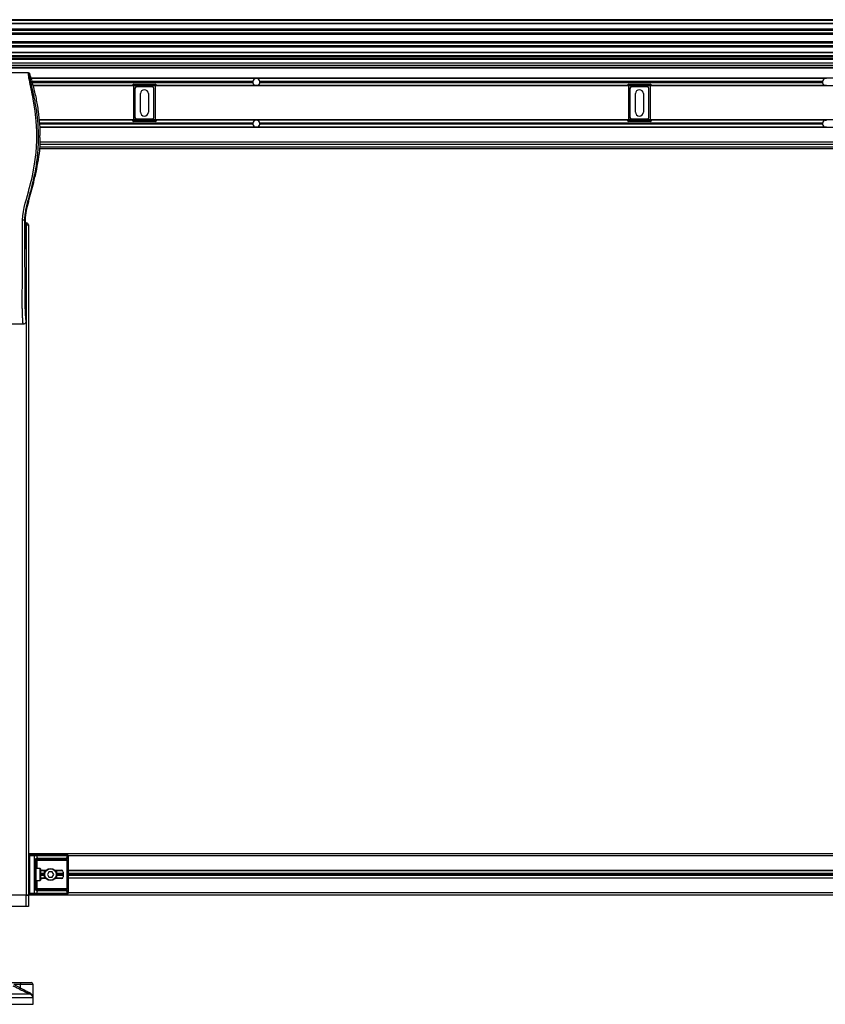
# Model space of a CAD drawing. Header units: millimetres. Extents: x 0 to 420, y 0 to 297.
# Tile 57 of 88: x 161 to 192, y 198 to 236. Entities that reach past the tile are written whole.
import ezdxf

# ---------------------------------------------------------------- set-up
doc = ezdxf.new("R2010")
doc.units = ezdxf.units.MM

msp = doc.modelspace()

# ---------------------------------------------------------------- linework, layer by layer
at = {"color": 7, "linetype": 'Continuous', "lineweight": 25}
for p, q in [((217.24314, 235.84837), (58.0359, 235.84837)), ((217.24314, 235.81299), (58.0359, 235.81299)), ((217.24314, 235.70685), (58.0359, 235.70685)), ((217.24314, 235.68881), (58.0359, 235.68881)), ((203.63979, 235.48042), (147.45223, 235.48042)), ((203.59906, 235.43937), (147.49296, 235.43937)), ((203.53768, 235.33363), (147.55434, 235.33363)), ((203.52383, 235.28584), (147.56819, 235.28584)), ((203.51594, 234.99573), (147.57608, 234.99573)), ((203.51594, 234.94793), (147.57608, 234.94793)), ((203.51594, 234.84219), (147.57608, 234.84219)), ((203.51594, 234.80115), (147.57608, 234.80115)), ((203.51594, 234.59275), (147.57608, 234.59275)), ((203.51594, 234.57471), (147.57608, 234.57471)), ((203.51594, 234.46857), (147.57608, 234.46857)), ((203.51594, 234.43319), (147.57608, 234.43319)), ((203.51594, 234.4155), (147.57608, 234.4155)), ((203.51594, 234.34474), (147.57608, 234.34474)), ((203.51594, 234.32705), (147.57608, 234.32705)), ((203.51594, 234.18554), (147.57608, 234.18554)), ((203.51594, 234.09709), (147.57608, 234.09709)), ((203.51594, 234.02279), (147.57608, 234.02279)), ((203.51594, 234.0051), (147.57608, 234.0051)), ((203.51594, 233.98741), (147.57608, 233.98741)), ((161.63596, 233.81405), (158.43339, 233.81405)), ((203.17305, 233.60708), (161.72198, 233.60708)), ((170.33123, 233.59116), (161.72654, 233.59116)), ((170.22248, 233.48503), (161.7569, 233.48503)), ((170.22015, 233.46026), (161.76398, 233.46026)), ((170.22248, 233.43549), (161.77107, 233.43549)), ((165.66283, 233.37628), (166.47594, 233.37628)), ((165.66283, 233.37628), (165.66283, 233.3409)), ((166.47594, 233.37628), (166.47594, 233.3409)), ((170.37441, 233.59116), (170.33123, 233.59116)), ((192.14009, 233.59116), (170.37441, 233.59116)), ((192.03134, 233.48503), (170.48316, 233.48503)), ((192.03134, 233.43549), (170.48316, 233.43549)), ((192.02901, 233.46026), (170.48549, 233.46026)), ((184.61608, 233.37628), (185.42918, 233.37628)), ((184.61608, 233.37628), (184.61608, 233.3409)), ((185.42918, 233.37628), (185.42918, 233.3409)), ((192.18328, 233.59116), (192.14009, 233.59116)), ((165.61012, 233.32936), (161.80143, 233.32936)), ((203.08906, 233.31344), (161.80597, 233.31344)), ((165.60977, 233.31344), (165.60977, 233.32321)), ((165.60977, 233.32321), (165.64514, 233.32321)), ((165.64514, 233.32321), (165.64514, 232.00524)), ((166.47594, 233.3409), (165.66283, 233.3409)), ((165.70575, 233.21962), (165.70498, 233.22039)), ((165.70498, 233.22039), (165.70498, 232.10806)), ((165.70575, 233.21962), (165.70575, 232.10883)), ((165.75805, 233.27346), (165.75882, 233.27268)), ((166.38073, 233.27346), (165.75805, 233.27346)), ((166.37996, 233.27268), (165.75882, 233.27268)), ((165.91902, 232.31043), (165.91902, 233.01802)), ((166.21975, 233.01802), (166.21975, 232.31043)), ((166.37996, 233.27268), (166.38073, 233.27346)), ((166.43379, 233.22039), (166.43302, 233.21962)), ((166.43302, 232.10883), (166.43302, 233.21962)), ((166.43379, 232.10806), (166.43379, 233.22039)), ((166.49363, 233.32321), (166.52901, 233.32321)), ((166.49363, 232.00524), (166.49363, 233.32321)), ((170.33123, 233.32936), (166.52865, 233.32936)), ((166.52901, 233.32321), (166.52901, 233.31344)), ((170.37441, 233.32936), (170.33123, 233.32936)), ((184.56337, 233.32936), (170.37441, 233.32936)), ((184.56301, 233.31344), (184.56301, 233.32321)), ((184.56301, 233.32321), (184.59839, 233.32321)), ((184.59839, 233.32321), (184.59839, 232.00524)), ((185.42918, 233.3409), (184.61608, 233.3409)), ((184.65899, 233.21962), (184.65822, 233.22039)), ((184.65822, 233.22039), (184.65822, 232.10806)), ((184.65899, 233.21962), (184.65899, 232.10883)), ((184.71129, 233.27346), (184.71206, 233.27268)), ((185.33397, 233.27346), (184.71129, 233.27346)), ((185.3332, 233.27268), (184.71206, 233.27268)), ((184.87227, 232.31043), (184.87227, 233.01802)), ((185.17299, 233.01802), (185.17299, 232.31043)), ((185.3332, 233.27268), (185.33397, 233.27346)), ((185.38704, 233.22039), (185.38627, 233.21962)), ((185.38627, 232.10883), (185.38627, 233.21962)), ((185.38704, 232.10806), (185.38704, 233.22039)), ((185.44687, 232.00524), (185.44687, 233.32321)), ((185.44687, 233.32321), (185.48225, 233.32321)), ((192.14009, 233.32936), (185.48189, 233.32936)), ((185.48225, 233.32321), (185.48225, 233.31344)), ((192.18328, 233.32936), (192.14009, 233.32936)), ((202.85995, 232.01501), (162.03508, 232.01501)), ((165.61012, 231.99909), (162.03672, 231.99909)), ((170.22248, 231.89295), (162.04763, 231.89295)), ((170.22015, 231.86819), (162.05017, 231.86819)), ((170.22248, 231.84342), (162.05272, 231.84342)), ((165.60977, 232.00524), (165.60977, 232.01501)), ((165.60977, 232.00524), (165.64514, 232.00524)), ((165.66283, 231.98755), (166.47594, 231.98755)), ((165.66283, 231.98755), (165.66283, 231.95217)), ((166.47594, 231.95217), (165.66283, 231.95217)), ((165.70498, 232.10806), (165.70575, 232.10883)), ((165.75882, 232.05576), (165.75805, 232.05499)), ((165.75805, 232.05499), (166.38073, 232.05499)), ((165.75882, 232.05576), (166.37996, 232.05576)), ((166.38073, 232.05499), (166.37996, 232.05576)), ((166.43302, 232.10883), (166.43379, 232.10806)), ((166.47594, 231.98755), (166.47594, 231.95217)), ((166.49363, 232.00524), (166.52901, 232.00524)), ((170.33123, 231.99909), (166.52865, 231.99909)), ((166.52901, 232.01501), (166.52901, 232.00524)), ((170.37441, 231.99909), (170.33123, 231.99909)), ((184.56337, 231.99909), (170.37441, 231.99909)), ((192.03134, 231.89295), (170.48316, 231.89295)), ((192.03134, 231.84342), (170.48316, 231.84342)), ((192.02901, 231.86819), (170.48549, 231.86819)), ((184.56301, 232.00524), (184.56301, 232.01501)), ((184.56301, 232.00524), (184.59839, 232.00524)), ((184.61608, 231.98755), (185.42918, 231.98755)), ((184.61608, 231.98755), (184.61608, 231.95217)), ((185.42918, 231.95217), (184.61608, 231.95217)), ((184.65822, 232.10806), (184.65899, 232.10883)), ((184.71206, 232.05576), (184.71129, 232.05499)), ((184.71129, 232.05499), (185.33397, 232.05499)), ((184.71206, 232.05576), (185.3332, 232.05576)), ((185.33397, 232.05499), (185.3332, 232.05576)), ((185.38627, 232.10883), (185.38704, 232.10806)), ((185.42918, 231.98755), (185.42918, 231.95217)), ((185.44687, 232.00524), (185.48225, 232.00524)), ((192.14009, 231.99909), (185.48189, 231.99909)), ((185.48225, 232.01501), (185.48225, 232.00524)), ((192.14009, 231.99909), (192.18328, 231.99909)), ((170.33123, 231.73728), (162.05698, 231.73728)), ((202.83747, 231.72136), (162.05756, 231.72136)), ((170.37441, 231.73728), (170.33123, 231.73728)), ((192.14009, 231.73728), (170.37441, 231.73728)), ((192.18328, 231.73728), (192.14009, 231.73728)), ((202.82913, 231.1606), (162.0659, 231.1606)), ((162.06899, 231.33251), (162.06899, 231.4088)), ((162.05248, 230.91294), (202.84255, 230.91294)), ((162.05804, 230.9837), (202.837, 230.9837)), ((202.83386, 231.07215), (162.06117, 231.07215)), ((162.02646, 230.60601), (162.03222, 230.65477)), ((161.82847, 229.61644), (161.83573, 229.64569)), ((161.47634, 228.17104), (161.51325, 228.17104)), ((161.51325, 227.28882), (161.51325, 228.17104)), ((161.51325, 228.0649), (161.556, 228.0649)), ((161.556, 227.99414), (161.51325, 227.99414)), ((161.51325, 227.97645), (161.5383, 227.97645)), ((161.5383, 227.97645), (161.5383, 202.3264)), ((161.5383, 227.97645), (161.54565, 227.97645)), ((161.556, 227.97645), (161.54565, 227.97645)), ((161.556, 227.99414), (161.556, 228.0649)), ((161.556, 227.97645), (161.556, 227.99414)), ((161.556, 227.99414), (161.62676, 227.99414)), ((161.62676, 227.97645), (161.556, 227.97645)), ((161.62675, 227.97645), (161.62675, 202.3264)), ((161.62676, 227.99414), (161.62676, 227.97645)), ((161.5383, 227.05659), (161.51775, 227.19787)), ((161.5383, 227.05659), (161.5383, 224.297)), ((161.43176, 224.19086), (158.63759, 224.19086)), ((203.26829, 203.91847), (161.62675, 203.91847)), ((161.6692, 203.84064), (161.62675, 203.84064)), ((161.63054, 203.72388), (161.63054, 203.45854)), ((161.63054, 203.72388), (161.63325, 203.72388)), ((161.63325, 203.72388), (161.63325, 203.45854)), ((161.6692, 203.84064), (161.6692, 203.88309)), ((161.6692, 203.88309), (161.85849, 203.88309)), ((161.85849, 203.84064), (161.6692, 203.84064)), ((161.6692, 203.84064), (161.6692, 202.40423)), ((161.85849, 203.84064), (161.85849, 203.88309)), ((161.85849, 203.88309), (161.91603, 203.88309)), ((161.85849, 202.40423), (161.85849, 203.84064)), ((161.94605, 203.84064), (161.85849, 203.84064)), ((161.87194, 203.66374), (161.90978, 203.66374)), ((161.87194, 202.58113), (161.87194, 203.66374)), ((161.90978, 203.66374), (161.90978, 202.58113)), ((161.90978, 203.66374), (161.95224, 203.66374)), ((161.91603, 203.88309), (163.08177, 203.88309)), ((161.94605, 203.84064), (161.94605, 203.74054)), ((163.11179, 203.84064), (161.94605, 203.84064)), ((163.04556, 203.7062), (161.95224, 203.7062)), ((161.95224, 203.7062), (161.95224, 203.66374)), ((163.10512, 203.66374), (161.95224, 203.66374)), ((161.95224, 203.66374), (161.95224, 203.3524)), ((161.98226, 203.74865), (163.07559, 203.74865)), ((163.08177, 203.88309), (163.10561, 203.88309)), ((163.10512, 203.66374), (163.14733, 203.66374)), ((163.10512, 202.58113), (163.10512, 203.66374)), ((163.11179, 203.74054), (163.11179, 203.84064)), ((163.14806, 203.84064), (163.11179, 203.84064)), ((163.14733, 203.66374), (163.14733, 202.58113)), ((163.14806, 203.84064), (163.14806, 202.40423)), ((201.74697, 203.83002), (163.14806, 203.83002)), ((161.63054, 203.45854), (161.63325, 203.45854)), ((162.07607, 203.3524), (161.90978, 203.3524)), ((162.07607, 202.89247), (162.07607, 203.3524)), ((162.08668, 203.34179), (162.08668, 202.90308)), ((162.24589, 203.26041), (162.08849, 203.26041)), ((162.29886, 203.26926), (162.1034, 203.26926)), ((162.15995, 203.28164), (162.30991, 203.28164)), ((162.24589, 202.97561), (162.24589, 203.26926)), ((162.41457, 203.22857), (162.35329, 203.12244)), ((162.53713, 203.22857), (162.41457, 203.22857)), ((162.59841, 203.12244), (162.53713, 203.22857)), ((162.6418, 203.28164), (162.88974, 203.28164)), ((162.92973, 203.26926), (162.65285, 203.26926)), ((162.70582, 203.26926), (162.70582, 202.97561)), ((162.94027, 203.26041), (162.70582, 203.26041)), ((162.9605, 203.21088), (162.9605, 203.03399)), ((201.74697, 203.26926), (163.14806, 203.26926)), ((201.74697, 203.26041), (163.14806, 203.26041)), ((161.90978, 202.89247), (162.07607, 202.89247)), ((161.95224, 202.89247), (161.95224, 202.58113)), ((162.24589, 203.15781), (162.08668, 203.15781)), ((162.24589, 203.12244), (162.08668, 203.12244)), ((162.24589, 203.08706), (162.08668, 203.08706)), ((162.24589, 202.98446), (162.08849, 202.98446)), ((162.29886, 202.97561), (162.1034, 202.97561)), ((162.30991, 202.96323), (162.15995, 202.96323)), ((162.35329, 203.12244), (162.41457, 203.0163)), ((162.41457, 203.0163), (162.53713, 203.0163)), ((162.53713, 203.0163), (162.59841, 203.12244)), ((162.88974, 202.96323), (162.6418, 202.96323)), ((162.92973, 202.97561), (162.65285, 202.97561)), ((162.9605, 203.15781), (162.70582, 203.15781)), ((162.9605, 203.12244), (162.70582, 203.12244)), ((162.9605, 203.08706), (162.70582, 203.08706)), ((162.94027, 202.98446), (162.70582, 202.98446)), ((201.74697, 203.15781), (163.14806, 203.15781)), ((201.74697, 203.12244), (163.14806, 203.12244)), ((201.74697, 203.08706), (163.14806, 203.08706)), ((201.74697, 202.98446), (163.14806, 202.98446)), ((201.74697, 202.97561), (163.14806, 202.97561)), ((161.63054, 202.78633), (161.63054, 202.52099)), ((161.63054, 202.78633), (161.63325, 202.78633)), ((161.63054, 202.52099), (161.63325, 202.52099)), ((161.63325, 202.78633), (161.63325, 202.52099)), ((161.87194, 202.58113), (161.90978, 202.58113)), ((161.90978, 202.58113), (161.95224, 202.58113)), ((161.94605, 202.50433), (161.94605, 202.40423)), ((161.95224, 202.53868), (161.95224, 202.58113)), ((161.95224, 202.58113), (163.10512, 202.58113)), ((161.95224, 202.53868), (163.04556, 202.53868)), ((163.07559, 202.49622), (161.98226, 202.49622)), ((163.10512, 202.58113), (163.14733, 202.58113)), ((163.11179, 202.40423), (163.11179, 202.50433)), ((161.5383, 202.3264), (158.53105, 202.3264)), ((161.5383, 202.3264), (160.97754, 202.3264)), ((161.62675, 202.3264), (161.5383, 202.3264)), ((161.5383, 201.90185), (161.5383, 202.3264)), ((161.5383, 202.3264), (161.62675, 202.3264)), ((161.6692, 202.40423), (161.62675, 202.40423)), ((203.26829, 202.3264), (161.62675, 202.3264)), ((161.62675, 202.3264), (161.62675, 201.90185)), ((161.6692, 202.40423), (161.85849, 202.40423)), ((161.6692, 202.36178), (161.6692, 202.40423)), ((161.85849, 202.36178), (161.6692, 202.36178)), ((161.85849, 202.36178), (161.85849, 202.40423)), ((161.85849, 202.40423), (161.94605, 202.40423)), ((161.91603, 202.36178), (161.85849, 202.36178)), ((163.08177, 202.36178), (161.91603, 202.36178)), ((161.94605, 202.40423), (163.11179, 202.40423)), ((163.10561, 202.36178), (163.08177, 202.36178)), ((163.11179, 202.40423), (163.14806, 202.40423)), ((201.74697, 202.41485), (163.14806, 202.41485)), ((161.5383, 201.90185), (158.53105, 201.90185)), ((161.62675, 201.90185), (161.5383, 201.90185)), ((160.85969, 198.98305), (161.32943, 198.98305)), ((161.07247, 198.91229), (161.32697, 198.78373)), ((161.32697, 198.91229), (161.07247, 198.91229)), ((161.32697, 198.78373), (161.32697, 198.91229)), ((161.80286, 198.91229), (161.32697, 198.91229)), ((161.32943, 198.98305), (161.7321, 198.98305)), ((161.80286, 198.41168), (161.80286, 198.91229)), ((161.80258, 198.40118), (158.26571, 198.40118)), ((158.38917, 198.55593), (161.65352, 198.55593)), ((161.80364, 198.40118), (161.80258, 198.40118)), ((161.80364, 198.15163), (161.80364, 198.40118)), ((158.26571, 198.15163), (161.80364, 198.15163))]:
    msp.add_line(p, q, dxfattribs=at)
at = {"color": 7, "linetype": 'Continuous', "lineweight": 25, "flags": 128}
msp.add_lwpolyline([(161.40585, 228.16908), (161.41501, 228.33826), (161.43815, 228.50232), (161.4701, 228.66298), (161.50771, 228.82136), (161.54851, 228.97724), (161.58839, 229.12247), (161.62741, 229.26278), (161.66087, 229.38472), (161.69315, 229.50688), (161.72371, 229.62847), (161.7523, 229.7489), (161.77946, 229.87064), (161.86293, 230.31586), (161.9196, 230.76123), (161.94797, 231.20577), (161.94923, 231.5844), (161.92926, 231.96394), (161.88824, 232.34455), (161.82585, 232.73255), (161.80838, 232.82476), (161.79148, 232.91083), (161.77314, 233.00263), (161.7684, 233.02628), (161.76194, 233.05834), (161.75616, 233.08689), (161.75462, 233.09452), (161.75419, 233.09666), (161.75406, 233.09731), (161.75401, 233.09755), (161.75399, 233.09763), (161.75398, 233.09766), (161.75398, 233.09767), (161.75398, 233.09768), (161.75398, 233.09768), (161.75398, 233.09768), (161.75398, 233.09768), (161.75398, 233.09768), (161.73512, 233.18877), (161.71703, 233.27455), (161.69739, 233.36724), (161.67899, 233.45459), (161.663, 233.53232), (161.64885, 233.60462), (161.6372, 233.66987), (161.62919, 233.72361), (161.62512, 233.76482), (161.62506, 233.79277), (161.6287, 233.80879), (161.63596, 233.81405)], dxfattribs=at)
at = {"color": 7, "linetype": 'Continuous', "lineweight": 25}
for radius in [0.22997, 0.21935]:
    msp.add_circle((162.47585, 203.12244), radius, dxfattribs=at)
for centre, radius, start, end in [((170.35282, 233.46026), 0.13267, 169.241682, 180), ((170.35282, 233.46026), 0.13267, 180, 190.758318), ((170.35282, 233.46026), 0.13267, 99.366789, 169.241682), ((170.35282, 233.46026), 0.13267, 190.758318, 260.633211), ((170.35282, 233.46026), 0.13267, 10.758318, 80.633211), ((170.35282, 233.46026), 0.13267, 279.366789, 349.241682), ((170.35282, 233.46026), 0.13267, 0, 10.758318), ((170.35282, 233.46026), 0.13267, 349.241682, 0), ((192.16169, 233.46026), 0.13267, 169.241682, 180), ((192.16169, 233.46026), 0.13267, 180, 190.758318), ((192.16169, 233.46026), 0.13267, 99.366789, 169.241682), ((192.16169, 233.46026), 0.13267, 190.758318, 260.633211), ((166.06939, 233.01802), 0.15036, 0, 180), ((185.02263, 233.01802), 0.15036, 0, 180), ((166.06939, 232.31043), 0.15036, 180, 0), ((185.02263, 232.31043), 0.15036, 180, 0), ((170.35282, 231.86819), 0.13267, 169.241682, 180), ((170.35282, 231.86819), 0.13267, 180, 190.758318), ((170.35282, 231.86819), 0.13267, 99.366789, 169.241682), ((170.35282, 231.86819), 0.13267, 190.758318, 260.633211), ((170.35282, 231.86819), 0.13267, 10.758318, 80.633211), ((170.35282, 231.86819), 0.13267, 279.366789, 349.241682), ((170.35282, 231.86819), 0.13267, 360, 10.758318), ((170.35282, 231.86819), 0.13267, 349.241682, 360), ((192.16169, 231.86819), 0.13267, 169.241682, 180), ((192.16169, 231.86819), 0.13267, 180, 190.758318), ((192.16169, 231.86819), 0.13267, 99.366789, 169.241682), ((192.16169, 231.86819), 0.13267, 190.758318, 260.633211), ((161.556, 227.99414), 0.07076, 0, 90), ((161.6692, 203.84064), 0.04246, 90, 180), ((161.90852, 203.84594), 0.0379, 351.950533, 78.578246), ((161.91565, 203.72893), 0.03255, 304.609873, 20.910188), ((161.95224, 203.66374), 0.04246, 90, 115.240416), ((161.98226, 203.66374), 0.08491, 90, 115.240416), ((161.94473, 203.74334), 0.0379, 281.421754, 8.049467), ((163.03806, 203.74334), 0.0379, 281.421754, 8.049467), ((163.07559, 203.66374), 0.08491, 64.759584, 90), ((163.07427, 203.84594), 0.0379, 351.950533, 78.578246), ((163.05822, 203.75149), 0.05468, 295.516007, 348.451492), ((163.10561, 203.84064), 0.04246, 0, 90), ((162.07607, 203.34179), 0.01061, 360, 90), ((162.88974, 203.21088), 0.07076, 0, 90), ((162.07607, 202.90308), 0.01061, 270, 0), ((162.88974, 203.03399), 0.07076, 270, 0), ((161.91565, 202.51594), 0.03255, 339.089812, 55.390127), ((161.95224, 202.58113), 0.04246, 244.759584, 270), ((161.98226, 202.58113), 0.08491, 244.759584, 270), ((161.94473, 202.50153), 0.0379, 351.950533, 78.578246), ((163.03806, 202.50153), 0.0379, 351.950533, 78.578246), ((163.07559, 202.58113), 0.08491, 270, 295.240416), ((163.05822, 202.49338), 0.05468, 11.548508, 64.483993), ((161.6692, 202.40423), 0.04246, 180, 270), ((161.90852, 202.39893), 0.0379, 281.421754, 8.049467), ((163.07427, 202.39893), 0.0379, 281.421754, 8.049467), ((163.10561, 202.40423), 0.04246, 270, 0), ((160.54633, 199.16933), 0.87069, 329.071778, 333.712755), ((161.83885, 198.92996), 0.51218, 174.050261, 181.976902), ((161.7321, 198.91229), 0.07076, 0, 90), ((161.69763, 198.59727), 0.06046, 160.122409, 223.146491), ((161.62675, 198.40118), 0.1769, 0, 6.310906)]:
    msp.add_arc(centre, radius, start, end, dxfattribs=at)
for centre, major_axis, ratio, start_param, end_param in [((165.66284, 233.32321), (0.03753, 0.03753), 0.99997462, 0.78543624, 2.35615641), ((166.47594, 233.32321), (0.03753, -0.03753), 0.99997462, 0.78543624, 2.35615641), ((184.61608, 233.32321), (0.03753, 0.03753), 0.99997462, 0.78543624, 2.35615641), ((185.42918, 233.32321), (0.03753, -0.03753), 0.99997462, 0.78543624, 2.35615641), ((165.66284, 233.32321), (-0.01251, 0.01251), 0.99992385, 5.49782522, 7.06854539), ((165.75805, 233.22039), (-0.03753, 0.03753), 0.99992385, 5.49782522, 7.06854539), ((165.75882, 233.21961), (-0.03753, 0.03753), 0.99992385, 5.49782522, 7.06854539), ((166.37995, 233.21961), (0.03753, 0.03753), 0.99992385, 5.49782522, 7.06854539), ((166.38072, 233.22039), (0.03753, 0.03753), 0.99992385, 5.49782522, 7.06854539), ((166.47594, 233.32321), (0.01251, 0.01251), 0.99992385, 5.49782522, 7.06854539), ((184.61608, 233.32321), (-0.01251, 0.01251), 0.99992385, 5.49782522, 7.06854539), ((184.71129, 233.22039), (-0.03753, 0.03753), 0.99992385, 5.49782522, 7.06854539), ((184.71207, 233.21961), (-0.03753, 0.03753), 0.99992385, 5.49782522, 7.06854539), ((185.3332, 233.21961), (0.03753, 0.03753), 0.99992385, 5.49782522, 7.06854539), ((185.33397, 233.22039), (0.03753, 0.03753), 0.99992385, 5.49782522, 7.06854539), ((185.42918, 233.32321), (0.01251, 0.01251), 0.99992385, 5.49782522, 7.06854539), ((165.66284, 232.00524), (0.03753, -0.03753), 0.99997462, 3.92702889, 5.49774907), ((165.66284, 232.00524), (-0.01251, -0.01251), 0.99992385, 5.49782522, 7.06854539), ((165.75805, 232.10806), (-0.03753, -0.03753), 0.99992385, 5.49782522, 7.06854539), ((165.75882, 232.10883), (-0.03753, -0.03753), 0.99992385, 5.49782522, 7.06854539), ((166.37995, 232.10883), (0.03753, -0.03753), 0.99992385, 5.49782522, 7.06854539), ((166.38072, 232.10806), (0.03753, -0.03753), 0.99992385, 5.49782522, 7.06854539), ((166.47594, 232.00524), (0.01251, -0.01251), 0.99992385, 5.49782522, 7.06854539), ((166.47594, 232.00524), (0.03753, 0.03753), 0.99997462, 3.92702889, 5.49774907), ((184.61608, 232.00524), (0.03753, -0.03753), 0.99997462, 3.92702889, 5.49774907), ((184.61608, 232.00524), (-0.01251, -0.01251), 0.99992385, 5.49782522, 7.06854539), ((184.71129, 232.10806), (-0.03753, -0.03753), 0.99992385, 5.49782522, 7.06854539), ((184.71207, 232.10883), (-0.03753, -0.03753), 0.99992385, 5.49782522, 7.06854539), ((185.3332, 232.10883), (0.03753, -0.03753), 0.99992385, 5.49782522, 7.06854539), ((185.33397, 232.10806), (0.03753, -0.03753), 0.99992385, 5.49782522, 7.06854539), ((185.42918, 232.00524), (0.01251, -0.01251), 0.99992385, 5.49782522, 7.06854539), ((185.42918, 232.00524), (0.03753, 0.03753), 0.99997462, 3.92702889, 5.49774907), ((161.52253, 227.28882), (0, 0.10614), 0.08748866, 1.57079633, 2.60011107), ((163.04556, 203.66374), (0.08491, 0), 0.5, 1.13026796, 1.57079633), ((162.15995, 203.21088), (0.10007, 0), 0.70710678, 1.57079633, 2.39239133), ((162.15995, 203.03399), (0.10007, 0), 0.70710678, 3.89079397, 4.71238898), ((163.04556, 202.58113), (0.08491, 0), 0.5, 4.71238898, 5.15291735)]:
    msp.add_ellipse(centre, major_axis=major_axis, ratio=ratio, start_param=start_param, end_param=end_param, dxfattribs=at)
for points, knots in [([(161.6699, 233.78913), (161.66727, 233.78836), (161.66203, 233.78681), (161.6583, 233.77145), (161.65826, 233.74491), (161.66246, 233.70568), (161.67076, 233.65442), (161.68265, 233.59265), (161.69746, 233.52212), (161.71997, 233.41956), (161.75171, 233.27894), (161.79064, 233.10223), (161.83023, 232.91791), (161.88953, 232.62653), (161.95399, 232.22645), (161.99955, 231.71661), (162.00754, 231.18497), (161.97181, 230.63192), (161.88876, 230.06124), (161.78988, 229.61082), (161.70191, 229.27849), (161.64153, 229.05987), (161.58274, 228.84099), (161.53065, 228.62084), (161.48739, 228.39794), (161.48003, 228.24683), (161.47634, 228.17104)], [0, 0, 0, 0, 0.01540227, 0.03061858, 0.04589778, 0.0611515, 0.07635239, 0.09167591, 0.1069667, 0.12239636, 0.15311965, 0.18413953, 0.21464534, 0.24575549, 0.32956556, 0.41290917, 0.49608211, 0.58959241, 0.68386766, 0.7780859, 0.81510034, 0.85211963, 0.88910287, 0.92601797, 0.9628961, 1, 1, 1, 1]), ([(161.63596, 233.81405), (161.63972, 233.81371), (161.64723, 233.81302), (161.65732, 233.80761), (161.66554, 233.79961), (161.66845, 233.79263), (161.6699, 233.78913)], [0, 0, 0, 0, 0.24967543, 0.49939281, 0.74914799, 1, 1, 1, 1]), ([(161.6699, 233.78913), (161.71687, 233.63112), (161.81093, 233.31469), (161.92286, 232.83022), (162.00722, 232.33763), (162.0582, 231.8624), (162.06559, 231.55184), (162.06899, 231.4088)], [0, 0, 0, 0, 0.2041389, 0.40877747, 0.6153735, 0.8228525, 1, 1, 1, 1]), ([(162.06899, 231.33251), (162.06696, 231.21946), (162.06289, 230.99311), (162.04245, 230.76764), (162.03222, 230.65477)], [0, 0, 0, 0, 0.49941172, 1, 1, 1, 1]), ([(161.83573, 229.64569), (161.87472, 229.80415), (161.95284, 230.12159), (162.00189, 230.44436), (162.02646, 230.60601)], [0, 0, 0, 0, 0.49918594, 1, 1, 1, 1]), ([(161.51325, 228.17104), (161.51574, 228.23166), (161.52073, 228.353), (161.56247, 228.59486), (161.63498, 228.89529), (161.73724, 229.25393), (161.79806, 229.4956), (161.82847, 229.61644)], [0, 0, 0, 0, 0.122648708, 0.245476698, 0.495736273, 0.747871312, 1, 1, 1, 1]), ([(161.43176, 224.19086), (161.43071, 224.19117), (161.42861, 224.1918), (161.42576, 224.19761), (161.42362, 224.20629), (161.42206, 224.21609), (161.42092, 224.22515), (161.4199, 224.23514), (161.41892, 224.24652), (161.41785, 224.26011), (161.41567, 224.29107), (161.41192, 224.34258), (161.40738, 224.40975), (161.40299, 224.48754), (161.39896, 224.57955), (161.39549, 224.69836), (161.39333, 224.83963), (161.39258, 224.98205), (161.39257, 225.12005), (161.39296, 225.25835), (161.39357, 225.38978), (161.39421, 225.50649), (161.3947, 225.58993), (161.39515, 225.66506), (161.39557, 225.73333), (161.39603, 225.80506), (161.39651, 225.88031), (161.39702, 225.95911), (161.39758, 226.04353), (161.39824, 226.14106), (161.39904, 226.26001), (161.40002, 226.40742), (161.40106, 226.56848), (161.40214, 226.74192), (161.40309, 226.90683), (161.40399, 227.07581), (161.40484, 227.26236), (161.4056, 227.47369), (161.40611, 227.70739), (161.40626, 227.93805), (161.40598, 228.0933), (161.40585, 228.16908)], [0, 0, 0, 0, 0.01040061, 0.020806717, 0.031061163, 0.036140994, 0.04145683, 0.046984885, 0.051079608, 0.056575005, 0.06335413, 0.084778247, 0.105784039, 0.126442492, 0.153966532, 0.182506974, 0.218273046, 0.256926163, 0.283715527, 0.315739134, 0.354339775, 0.376182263, 0.397825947, 0.413025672, 0.42902685, 0.44584073, 0.463477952, 0.48194851, 0.501261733, 0.522845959, 0.55053669, 0.584904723, 0.626498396, 0.663781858, 0.706833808, 0.742424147, 0.782558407, 0.837943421, 0.89093876, 0.946766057, 1, 1, 1, 1]), ([(161.47634, 228.17104), (161.47472, 228.17081), (161.47137, 228.17032), (161.45472, 228.16968), (161.43179, 228.16922), (161.41429, 228.16912), (161.40585, 228.16908)], [0, 0, 0, 0, 0.24120147, 0.5, 0.75879853, 1, 1, 1, 1]), ([(161.47634, 228.17104), (161.47659, 228.07565), (161.47709, 227.88164), (161.4781, 227.58586), (161.47928, 227.28489), (161.48057, 226.99513), (161.48191, 226.72018), (161.48294, 226.52362), (161.48366, 226.3918), (161.48403, 226.32387), (161.48441, 226.25465), (161.48481, 226.18411), (161.48522, 226.11227), (161.48563, 226.04024), (161.48607, 225.96411), (161.48656, 225.88), (161.48714, 225.7829), (161.48778, 225.67279), (161.48848, 225.55478), (161.48926, 225.42389), (161.49014, 225.28308), (161.49127, 225.13292), (161.49274, 224.9911), (161.49483, 224.86118), (161.49781, 224.74372), (161.5022, 224.63373), (161.50736, 224.54418), (161.51257, 224.46946), (161.51738, 224.40878), (161.52159, 224.35655), (161.5257, 224.32304), (161.52886, 224.30915), (161.53151, 224.30228), (161.53366, 224.29883), (161.53595, 224.29701), (161.5375, 224.297), (161.5383, 224.297)], [0, 0, 0, 0, 0.06946876, 0.14129082, 0.21546943, 0.28878046, 0.35249328, 0.41592792, 0.43212319, 0.44863682, 0.46546884, 0.48261925, 0.50008806, 0.51787528, 0.53516899, 0.55562395, 0.57924015, 0.60601761, 0.63595633, 0.6653451, 0.70151587, 0.73871879, 0.77505525, 0.80544439, 0.8348007, 0.86386977, 0.89313471, 0.91269266, 0.93347159, 0.95287654, 0.9643483, 0.97519881, 0.98089522, 0.9869973, 0.99335869, 1, 1, 1, 1]), ([(161.5383, 224.297), (161.53669, 224.28307), (161.53348, 224.25521), (161.5088, 224.22015), (161.47361, 224.19564), (161.44572, 224.19246), (161.43176, 224.19086)], [0, 0, 0, 0, 0.24994474, 0.4997361, 0.74942287, 1, 1, 1, 1]), ([(161.62675, 203.76837), (161.62681, 203.76713), (161.62704, 203.76228), (161.62885, 203.75525), (161.63125, 203.74427), (161.63296, 203.7352), (161.63318, 203.72661), (161.63325, 203.72388)], [0, 0, 0, 0, 0.11725755, 0.46117897, 0.50697617, 0.84316274, 1, 1, 1, 1]), ([(161.62709, 203.7637), (161.62719, 203.7619), (161.62767, 203.75271), (161.63055, 203.73759), (161.63048, 203.72404), (161.63045, 203.71895)], [0, 0, 0, 0, 0.13224493, 0.67417628, 1, 1, 1, 1]), ([(161.87194, 203.66374), (161.87204, 203.66627), (161.87247, 203.6767), (161.87669, 203.68783), (161.88578, 203.70293), (161.89914, 203.71743), (161.92298, 203.73245), (161.93813, 203.73777), (161.94605, 203.74054)], [0, 0, 0, 0, 0.0620594, 0.25604, 0.28119649, 0.496867, 0.73687732, 1, 1, 1, 1]), ([(161.93413, 203.70214), (161.93163, 203.70084), (161.92739, 203.69865), (161.92151, 203.69325), (161.91685, 203.68751), (161.91234, 203.6799), (161.90997, 203.67057), (161.90982, 203.665), (161.90978, 203.66374)], [0, 0, 0, 0, 0.27379704, 0.46230291, 0.49915809, 0.70498278, 0.93304377, 1, 1, 1, 1]), ([(163.10512, 203.66374), (163.10506, 203.66841), (163.10494, 203.67672), (163.10325, 203.68518), (163.10042, 203.69149), (163.09712, 203.69536), (163.09063, 203.6996), (163.08551, 203.70107), (163.08177, 203.70214)], [0, 0, 0, 0, 0.24595141, 0.43826429, 0.49843058, 0.68293489, 0.7679658, 1, 1, 1, 1]), ([(163.11179, 203.74054), (163.11757, 203.73828), (163.13081, 203.7331), (163.14121, 203.71913), (163.14514, 203.70296), (163.14676, 203.68823), (163.14727, 203.67615), (163.14731, 203.66664), (163.14733, 203.66374)], [0, 0, 0, 0, 0.22040235, 0.50500191, 0.69312024, 0.76694286, 0.92883385, 1, 1, 1, 1]), ([(161.63325, 203.45854), (161.6331, 203.45458), (161.63272, 203.44466), (161.63022, 203.43323), (161.62762, 203.42222), (161.6271, 203.4174), (161.62675, 203.41406)], [0, 0, 0, 0, 0.22698943, 0.56901237, 0.70203402, 1, 1, 1, 1]), ([(161.63002, 203.45856), (161.63008, 203.45293), (161.63022, 203.43898), (161.62634, 203.42444), (161.6271, 203.41557), (161.62725, 203.41391)], [0, 0, 0, 0, 0.35530576, 0.87926001, 1, 1, 1, 1]), ([(161.62675, 202.83081), (161.62681, 202.82958), (161.62704, 202.82473), (161.62885, 202.8177), (161.63125, 202.80671), (161.63296, 202.79764), (161.63318, 202.78906), (161.63325, 202.78633)], [0, 0, 0, 0, 0.117257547, 0.461178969, 0.506976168, 0.843162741, 1, 1, 1, 1]), ([(161.62709, 202.82615), (161.62719, 202.82435), (161.62767, 202.81515), (161.63055, 202.80003), (161.63048, 202.78648), (161.63045, 202.7814)], [0, 0, 0, 0, 0.13224493, 0.67417628, 1, 1, 1, 1]), ([(161.63325, 202.52099), (161.6331, 202.51703), (161.63272, 202.50711), (161.63022, 202.49568), (161.62762, 202.48467), (161.6271, 202.47984), (161.62675, 202.47651)], [0, 0, 0, 0, 0.22698943, 0.56901237, 0.70203402, 1, 1, 1, 1]), ([(161.63002, 202.52101), (161.63008, 202.51537), (161.63022, 202.50143), (161.62634, 202.48688), (161.6271, 202.47802), (161.62725, 202.47636)], [0, 0, 0, 0, 0.35530576, 0.87926001, 1, 1, 1, 1]), ([(161.94605, 202.50433), (161.93949, 202.50659), (161.92446, 202.51177), (161.90106, 202.52574), (161.88579, 202.54191), (161.87686, 202.55664), (161.87252, 202.56872), (161.87207, 202.57823), (161.87194, 202.58113)], [0, 0, 0, 0, 0.22040235, 0.50500191, 0.69312024, 0.76694286, 0.92883385, 1, 1, 1, 1]), ([(161.90978, 202.58113), (161.91022, 202.57646), (161.911, 202.56815), (161.91537, 202.55969), (161.91987, 202.55338), (161.9237, 202.54951), (161.9292, 202.54527), (161.93205, 202.5438), (161.93413, 202.54273)], [0, 0, 0, 0, 0.24595141, 0.43826429, 0.49843058, 0.68293489, 0.7679658, 1, 1, 1, 1]), ([(163.08177, 202.54273), (163.08617, 202.54403), (163.09359, 202.54622), (163.09908, 202.55162), (163.10247, 202.55736), (163.10459, 202.56497), (163.10508, 202.5743), (163.10512, 202.57987), (163.10512, 202.58113)], [0, 0, 0, 0, 0.27379704, 0.46230291, 0.49915809, 0.70498278, 0.93304377, 1, 1, 1, 1]), ([(163.14733, 202.58113), (163.14732, 202.5786), (163.14727, 202.56817), (163.14679, 202.55704), (163.14512, 202.54194), (163.14182, 202.52744), (163.13163, 202.51242), (163.1186, 202.50711), (163.11179, 202.50433)], [0, 0, 0, 0, 0.0620594, 0.25604, 0.28119649, 0.496867, 0.73687732, 1, 1, 1, 1]), ([(161.29321, 198.72183), (161.25129, 198.74338), (161.16708, 198.78667), (161.08244, 198.82909), (161.03994, 198.85039)], [0, 0, 0, 0, 0.497852, 1, 1, 1, 1]), ([(161.65352, 198.55593), (161.62703, 198.56701), (161.57311, 198.58955), (161.4825, 198.62983), (161.38794, 198.67395), (161.32508, 198.70572), (161.29321, 198.72183)], [0, 0, 0, 0, 0.24635312, 0.50146761, 0.74726318, 1, 1, 1, 1]), ([(161.32697, 198.78373), (161.35392, 198.76807), (161.40853, 198.73633), (161.48996, 198.69267), (161.56965, 198.65196), (161.61681, 198.62933), (161.64078, 198.61783)], [0, 0, 0, 0, 0.24659364, 0.49969127, 0.74573559, 1, 1, 1, 1]), ([(161.64078, 198.61783), (161.65888, 198.60796), (161.69513, 198.58822), (161.73688, 198.5503), (161.76928, 198.50876), (161.79384, 198.45882), (161.80146, 198.42238), (161.80257, 198.40137), (161.80258, 198.40118)], [0, 0, 0, 0, 0.18152701, 0.36328845, 0.55228317, 0.74136233, 0.99775369, 1, 1, 1, 1]), ([(161.80258, 198.40118), (161.80257, 198.40131), (161.80134, 198.41633), (161.79106, 198.45336), (161.75447, 198.49848), (161.70324, 198.53469), (161.6702, 198.54881), (161.65352, 198.55593)], [0, 0, 0, 0, 0.00221506, 0.25809403, 0.63549996, 0.8160594, 1, 1, 1, 1]), ([(161.79955, 198.42729), (161.80141, 198.41874), (161.8033, 198.41006), (161.80259, 198.40131), (161.80258, 198.40118)], [0, 0, 0, 0, 0.98527322, 1, 1, 1, 1]), ([(161.80258, 198.40118), (161.80259, 198.40137), (161.80278, 198.40488), (161.80215, 198.40837), (161.80156, 198.41168)], [0, 0, 0, 0, 0.0519005, 1, 1, 1, 1])]:
    msp.add_open_spline(points, degree=3, knots=knots, dxfattribs=at)

doc.saveas('drawing.dxf')
